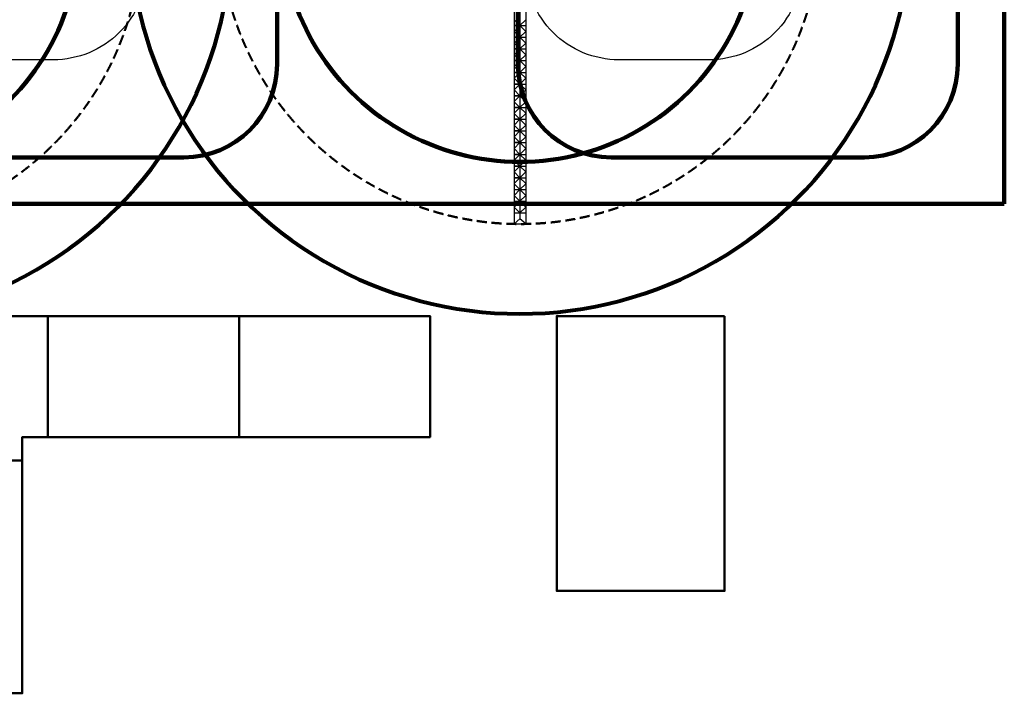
# Model space of a CAD drawing. Header units: millimetres. Extents: x 2204655785 to 2205143108, y 485765510 to 486291538.
# Tile 41 of 156: x 2204945528 to 2205072258, y 486042994 to 486129761. Entities that reach past the tile are written whole.
import ezdxf
from ezdxf.enums import TextEntityAlignment as Align
from ezdxf.lldxf.tags import DXFTag

# ---------------------------------------------------------------- set-up
doc = ezdxf.new("R2010")
doc.units = ezdxf.units.MM
doc.linetypes.add('НЕВИДИМАЯX2', pattern=[19.05, 12.7, -6.35])
for name, color, linetype in [('ППР_Дороги рабочие', 30, 'Continuous'), ('ППР_Нерабочее положение', 96, 'Continuous'), ('ППР_Опасная зона от крана', 1, 'Continuous'), ('ППР_Разрез', 5, 'Continuous'), ('ППР_Стрела', 7, 'Continuous')]:
    doc.layers.add(name, color=color, linetype=linetype)
doc.styles.add('ППРк_М1-1', font='GOST_Common Italic.ttf', dxfattribs={"height": 800})
doc.styles.add('ППРк_М1-1кран', font='GOST_Common Italic.ttf', dxfattribs={"width": 0.8, "height": 600})
tags = doc.linetypes.add('опасная зона_Кран', pattern='A,30,-8,4,-8,30,-8,4,-8,30,-8,4,[230,Bbox.shx,S=2.5,R=0,X=0,Y=-10],-6', length=148).pattern_tags.tags
tags[24] = DXFTag(74, 5)

# ---------------------------------------------------------------- blocks, each defined once
blk = doc.blocks.new('*U420')
at = {"layer": 'ППР_Нерабочее положение'}
for p, q in [((29475, 0), (67508.59, 0)), ((29790.28, 750), (68175, 750)), ((41857.45, 750), (42607.45, 0)), ((42607.45, 0), (41857.45, -750)), ((43357.45, 750), (42607.45, 0)), ((42607.45, 0), (42607.45, 750)), ((42607.45, 0), (43357.45, -750)), ((42607.45, 0), (42607.45, -750)), ((42607.45, -750), (42607.45, 0)), ((43365.84, 750), (44115.84, 0)), ((44115.84, 0), (43365.84, -750)), ((44865.84, 750), (44115.84, 0)), ((44115.84, 0), (44115.84, 750)), ((44115.84, 0), (44865.84, -750)), ((44115.84, 0), (44115.84, -750)), ((44115.84, -750), (44115.84, 0)), ((44874.24, 750), (45624.24, 0)), ((45624.24, 0), (44874.24, -750)), ((46374.24, 750), (45624.24, 0)), ((45624.24, 0), (45624.24, 750)), ((45624.24, 0), (46374.24, -750)), ((45624.24, 0), (45624.24, -750)), ((45624.24, -750), (45624.24, 0)), ((46382.64, 750), (47132.64, 0)), ((47132.64, 0), (46382.64, -750)), ((47882.64, 750), (47132.64, 0)), ((47132.64, 0), (47132.64, 750)), ((47132.64, 0), (47882.64, -750)), ((47132.64, 0), (47132.64, -750)), ((47132.64, -750), (47132.64, 0)), ((47891.03, 750), (48641.03, 0)), ((48641.03, 0), (47891.03, -750)), ((49391.03, 750), (48641.03, 0)), ((48641.03, 0), (48641.03, 750)), ((48641.03, 0), (49391.03, -750)), ((48641.03, 0), (48641.03, -750)), ((48641.03, -750), (48641.03, 0)), ((49399.43, 750), (50149.43, 0)), ((50149.43, 0), (49399.43, -750)), ((50899.43, 750), (50149.43, 0)), ((50149.43, 0), (50149.43, 750)), ((50149.43, 0), (50899.43, -750)), ((50149.43, 0), (50149.43, -750)), ((50149.43, -750), (50149.43, 0)), ((50907.83, 750), (51657.83, 0)), ((51657.83, 0), (50907.83, -750)), ((52407.83, 750), (51657.83, 0)), ((51657.83, 0), (51657.83, 750)), ((51657.83, 0), (52407.83, -750)), ((51657.83, 0), (51657.83, -750)), ((51657.83, -750), (51657.83, 0)), ((52416.22, 750), (53166.22, 0)), ((53166.22, 0), (52416.22, -750)), ((53916.22, 750), (53166.22, 0)), ((53166.22, 0), (53166.22, 750)), ((53166.22, 0), (53916.22, -750)), ((53166.22, 0), (53166.22, -750)), ((53166.22, -750), (53166.22, 0)), ((53924.62, 750), (54674.62, 0)), ((54674.62, 0), (53924.62, -750)), ((55424.62, 750), (54674.62, 0)), ((54674.62, 0), (54674.62, 750)), ((54674.62, 0), (55424.62, -750)), ((54674.62, 0), (54674.62, -750)), ((54674.62, -750), (54674.62, 0)), ((55433.02, 750), (56183.02, 0)), ((56183.02, 0), (55433.02, -750)), ((56933.02, 750), (56183.02, 0)), ((56183.02, 0), (56183.02, 750)), ((56183.02, 0), (56933.02, -750)), ((56183.02, 0), (56183.02, -750)), ((56183.02, -750), (56183.02, 0)), ((56941.41, 750), (57691.41, 0)), ((57691.41, 0), (56941.41, -750)), ((58441.41, 750), (57691.41, 0)), ((57691.41, 0), (57691.41, 750)), ((57691.41, 0), (58441.41, -750)), ((57691.41, 0), (57691.41, -750)), ((57691.41, -750), (57691.41, 0)), ((58449.81, 750), (59199.81, 0)), ((59199.81, 0), (58449.81, -750)), ((59949.81, 750), (59199.81, 0)), ((59199.81, 0), (59199.81, 750)), ((59199.81, 0), (59949.81, -750)), ((59199.81, 0), (59199.81, -750)), ((59199.81, -750), (59199.81, 0)), ((59958.21, 750), (60708.21, 0)), ((60708.21, 0), (59958.21, -750)), ((61458.21, 750), (60708.21, 0)), ((60708.21, 0), (60708.21, 750)), ((60708.21, 0), (61458.21, -750)), ((60708.21, 0), (60708.21, -750)), ((60708.21, -750), (60708.21, 0)), ((61466.6, 750), (62216.6, 0)), ((62216.6, 0), (61466.6, -750)), ((62216.6, 0), (62216.6, 750)), ((62966.6, 750), (62216.6, 0)), ((62216.6, 0), (62216.6, -750)), ((62216.6, -750), (62216.6, 0)), ((62216.6, 0), (62966.6, -750)), ((62983.4, 750), (63733.4, 0)), ((63733.4, 0), (62983.4, -750)), ((64483.4, 750), (63733.4, 0)), ((63733.4, 0), (63733.4, 750)), ((63733.4, 0), (64483.4, -750)), ((63733.4, -750), (63733.4, 0)), ((64491.79, 750), (65241.79, 0)), ((65241.79, 0), (64491.79, -750)), ((65241.79, 0), (65241.79, 750)), ((65991.79, 750), (65241.79, 0)), ((65241.79, 0), (65241.79, 750)), ((65241.79, -750), (65241.79, 0)), ((65241.79, 0), (65991.79, -750)), ((65241.79, -750), (65241.79, 0)), ((66000.19, 750), (66750.19, 0)), ((66750.19, 0), (66000.19, -750)), ((66750.19, 0), (66750.19, 750)), ((66750.19, -750), (66750.19, 0)), ((68166.6, 750), (67508.59, 0)), ((67508.59, 0), (68166.6, -750)), ((68175, 750), (68175, -750)), ((29790.28, -750), (68175, -750))]:
    blk.add_line(p, q, dxfattribs=at)
at = {"layer": 'ППР_Опасная зона от крана', "linetype": 'опасная зона_Кран', "lineweight": 80, "ltscale": 100}
blk.add_arc((29475, 0), 50270, 270, 90, dxfattribs=at)
at = {"layer": 'ППР_Стрела', "linetype": 'НЕВИДИМАЯX2', "lineweight": 50, "ltscale": 100}
blk.add_arc((29475, 0), 38700, 270, 90, dxfattribs=at)
at = {"layer": 'ППР_Стрела', "linetype": 'Continuous', "lineweight": 100}
blk.add_arc((29475, 0), 30700, 270, 90, dxfattribs=at)
at = {"style": 'ППРк_М1-1', "width": 0.8}
for tag, p, height, flags in [('ОПАСНАЯ_ЗОНА', (25480.86, 21929.55), 800, 1), ('ОТЛЕТ_ГРУЗА', (25413.72, 20678.22), 800, 1), ('Кол-во_элементов', (2695.66, -1978.25), 1200, 8)]:
    blk.add_attdef(tag, p, '', height=height, dxfattribs=dict(at, flags=flags))
at = {"style": 'ППРк_М1-1', "width": 0.8, "flags": 8}
blk.add_attdef('МАРКА_КРАНА', text='', height=1200, dxfattribs=at).set_placement((8837.5, 818.17), align=Align.CENTER)
blk.add_attdef('ВЫСОТА', text='', height=1200, dxfattribs=at).set_placement((9134.89, -8454.02), align=Align.MIDDLE_CENTER)
at = {"layer": 'Defpoints', "style": 'ППРк_М1-1', "width": 0.8, "flags": 1}
for tag, p in [('МАКСИМАЛЬНАЯ_ДЛИНА_ГРУЗА', (25470.43, 19233.22)), ('ШИРИНА_ГРУЗА', (25397.01, 17803.51))]:
    blk.add_attdef(tag, p, '', height=800, dxfattribs=at)
at = {"layer": 'ППР_Разрез', "style": 'ППРк_М1-1кран', "width": 0.8, "flags": 8}
for tag, p in [('РАЗРЕЗ2', (-1027.85, 55181.17)), ('РАЗРЕЗ', (-1731.87, -54129.29))]:
    blk.add_attdef(tag, p, '', height=800, dxfattribs=at)
at = {"layer": 'ППР_Стрела', "style": 'ППРк_М1-1кран', "width": 0.8, "flags": 8}
for tag, p in [('ГАБАРИТ_СТРЕЛЫ', (-25019.84, 21408.72)), ('ВЫСОТА_КРЮКА_ГОРИЗ', (-19652.89, 21607.87)), ('ВЫСОТА_КРЮКА_НАКЛ', (-20393.31, 20761.66)), ('ВЫЛЕТ', (-16616.63, 14016.8))]:
    blk.add_attdef(tag, p, '', height=800, rotation=317, dxfattribs=at)
blk = doc.blocks.new('*U443')
at = {"layer": 'ППР_Опасная зона от крана', "linetype": 'опасная зона_Кран', "lineweight": 80, "ltscale": 100}
blk.add_arc((23215, 0), 50270, 270, 90, dxfattribs=at)
at = {"layer": 'ППР_Стрела', "linetype": 'НЕВИДИМАЯX2', "lineweight": 50, "ltscale": 100}
blk.add_arc((23215, 0), 38700, 270, 90, dxfattribs=at)
at = {"layer": 'ППР_Стрела', "linetype": 'Continuous', "lineweight": 100}
blk.add_arc((23215, 0), 30700, 270, 90, dxfattribs=at)
at = {"style": 'ППРк_М1-1', "width": 0.8}
for tag, p, height, flags in [('ОПАСНАЯ_ЗОНА', (25480.86, 21929.55), 800, 1), ('ОТЛЕТ_ГРУЗА', (25413.72, 20678.22), 800, 1), ('Кол-во_элементов', (2695.66, -1978.25), 1200, 8)]:
    blk.add_attdef(tag, p, '', height=height, dxfattribs=dict(at, flags=flags))
at = {"style": 'ППРк_М1-1', "width": 0.8, "flags": 8}
blk.add_attdef('МАРКА_КРАНА', text='', height=1200, dxfattribs=at).set_placement((8837.5, 818.17), align=Align.CENTER)
blk.add_attdef('ВЫСОТА', text='', height=1200, dxfattribs=at).set_placement((9134.89, -8454.02), align=Align.MIDDLE_CENTER)
at = {"layer": 'Defpoints', "style": 'ППРк_М1-1', "width": 0.8, "flags": 1}
for tag, p in [('МАКСИМАЛЬНАЯ_ДЛИНА_ГРУЗА', (25470.43, 19233.22)), ('ШИРИНА_ГРУЗА', (25397.01, 17803.51))]:
    blk.add_attdef(tag, p, '', height=800, dxfattribs=at)
at = {"layer": 'ППР_Разрез', "style": 'ППРк_М1-1кран', "width": 0.8, "flags": 8}
for tag, p in [('РАЗРЕЗ2', (-1027.85, 55181.17)), ('РАЗРЕЗ', (-1731.87, -54129.29))]:
    blk.add_attdef(tag, p, '', height=800, dxfattribs=at)
at = {"layer": 'ППР_Стрела', "style": 'ППРк_М1-1кран', "width": 0.8, "flags": 8}
for tag, p in [('ГАБАРИТ_СТРЕЛЫ', (-25019.84, 21408.72)), ('ВЫСОТА_КРЮКА_ГОРИЗ', (-19652.89, 21607.87)), ('ВЫСОТА_КРЮКА_НАКЛ', (-20393.31, 20761.66)), ('ВЫЛЕТ', (-16616.63, 14016.8))]:
    blk.add_attdef(tag, p, '', height=800, rotation=317, dxfattribs=at)

msp = doc.modelspace()

# ---------------------------------------------------------------- linework, layer by layer
at = {"color": 3, "lineweight": 50}
for p, q in [((2204949170, 486091590), (2204949170, 486075994)), ((2204973758, 486091585), (2204973758, 486075994))]:
    msp.add_line(p, q, dxfattribs=at)
at = {"color": 3}
for points in [[(2205022662, 486188994), (2205034257, 486188991, -0.4140991), (2205046253, 486176992), (2205046258, 486136596, -0.4142481), (2205034258, 486124594), (2205022658, 486124594, -0.4142136), (2205010658, 486136594), (2205010658, 486139894), (2205008258, 486139894), (2205008258, 486169194), (2205010658, 486169194), (2205010658, 486176994, -0.4142935)], [(2204932258, 486179994), (2204949858, 486179994, -0.4142136), (2204961858, 486167994), (2204961858, 486136594, -0.4142136), (2204949858, 486124594), (2204932258, 486124594, -0.4142136), (2204920258, 486136594), (2204920258, 486167994, -0.4142136)]]:
    msp.add_lwpolyline(points, format="xyb", close=True, dxfattribs=at)
at = {"color": 3, "lineweight": 50}
for points in [[(2204930258, 486091594), (2204930262, 486042994), (2204945858, 486042994), (2204945858, 486075994), (2204998358, 486075994), (2204998358, 486091579), (2204930258, 486091594)], [(2204945858, 486072994), (2204930258, 486072994)]]:
    msp.add_lwpolyline(points, dxfattribs=at)
msp.add_lwpolyline([(2205036255, 486091594), (2205014655, 486091594), (2205014655, 486056194), (2205036255, 486056194)], close=True, dxfattribs=at)
at = {"layer": 'ППР_Дороги рабочие', "lineweight": 100}
msp.add_line((2205072258, 486237137), (2205072258, 486106029), dxfattribs=at)

# ---------------------------------------------------------------- next in the draw order: block references
at = {"rotation": 270}
msp.add_blockref('*U420', (2205009908, 486171615), dxfattribs=at)

# ---------------------------------------------------------------- next in the draw order: linework, layer by layer
msp.add_lwpolyline([(2205066258, 486169467), (2205066258, 486124029, -0.4142136), (2205054258, 486112029), (2205021658, 486112029, -0.4142136), (2205009658, 486124029), (2205009658, 486132024)], format="xyb")
at = {"layer": 'ППР_Дороги рабочие', "lineweight": 100}
for p, q in [((2205066258, 486169467), (2205066258, 486124029)), ((2205009658, 486132110), (2205009658, 486124029)), ((2205054258, 486112029), (2205021658, 486112029))]:
    msp.add_line(p, q, dxfattribs=at)
for centre, start, end in [((2205021658, 486124029), 180, 270), ((2205054258, 486124029), 270, 0)]:
    msp.add_arc(centre, 12000, start, end, dxfattribs=at)

# ---------------------------------------------------------------- next in the draw order: block references
at = {"rotation": 270}
msp.add_blockref('*U443', (2204922508, 486164274), dxfattribs=at)

# ---------------------------------------------------------------- next in the draw order: linework, layer by layer
for points in [[(2205043258, 486291527), (2205049258, 486291538), (2205049289, 486274116, 0.4137019), (2205061289, 486262137), (2205072258, 486262137), (2205072258, 486106029), (2204894258, 486106029), (2204894258, 486206385), (2204918646, 486247176), (2205031315, 486247176, 0.4158373), (2205043268, 486259129), (2205043258, 486291527)], [(2204978658, 486160726), (2204978658, 486124029, -0.4142136), (2204966658, 486112029), (2204931258, 486112029, -0.4142136)]]:
    msp.add_lwpolyline(points, format="xyb")
at = {"layer": 'ППР_Дороги рабочие', "lineweight": 100}
for p, q in [((2204978658, 486124029), (2204978658, 486160726)), ((2204931258, 486112029), (2204966658, 486112029)), ((2204919258, 486106029), (2205072258, 486106029))]:
    msp.add_line(p, q, dxfattribs=at)
msp.add_arc((2204966658, 486124029), 12000, 270, 0, dxfattribs=at)

doc.saveas('drawing.dxf')
